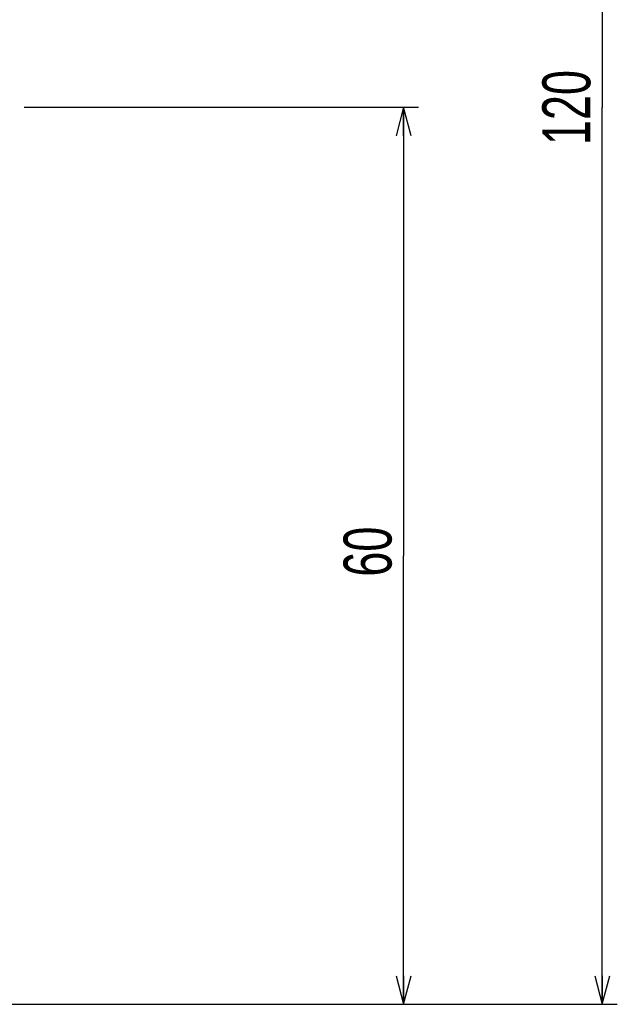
# Model space of a CAD drawing. Extents: x 0 to 240, y 0 to 169.
# Tile 22 of 26: x 200 to 240, y 13 to 78. Entities that reach past the tile are written whole.
import ezdxf

# ---------------------------------------------------------------- set-up
doc = ezdxf.new("R2010")
doc.units = 0
doc.header["$LTSCALE"] = 13.1923
doc.header["$MEASUREMENT"] = 0
doc.layers.get('0').update_dxf_attribs({"linetype": 'CONTINUOUS'})
doc.styles.add('TEXTSTYLE_2', font='txt', dxfattribs={"width": 0.7})
doc.dimstyles.new('DIMSTYLE_1', dxfattribs={"dimtxt": 3.2, "dimasz": 1.9, "dimexe": 1, "dimexo": 0.5, "dimgap": 0.8, "dimtad": 1, "dimdec": 3, "dimtxsty": 'TEXTSTYLE_2', "dimblk": 'OPEN', "dimblk1": 'OPEN', "dimblk2": 'OPEN', "dimcen": 0.09, "dimazin": 3, "dimtp": 0.001969, "dimtm": 0.001969, "dimtfac": 1, "dimtdec": 3, "dimtofl": 0, "dimtmove": 0, "dimatfit": 3, "dimtolj": 1})

# ---------------------------------------------------------------- blocks, each defined once
blk = doc.blocks.new('_OPEN')
at = {"color": 0, "linetype": 'BYBLOCK'}
for p, q in [((0, 0), (-1, 0.263)), ((-1, -0.263), (0, 0)), ((-1, 0), (0, 0))]:
    blk.add_line(p, q, dxfattribs=at)
blk = doc.blocks.new('*D1')
at = {"color": 2, "linetype": 'CONTINUOUS'}
for p, q in [((197.156, 132.26), (238.06, 132.26)), ((238.06, 132.26), (239.86, 132.26)), ((238.86, 132.26), (238.86, 72.509)), ((238.86, 12.758), (238.86, 72.509)), ((197.156, 12.758), (238.06, 12.758)), ((238.06, 12.758), (239.86, 12.758))]:
    blk.add_line(p, q, dxfattribs=at)
at = {"color": 2, "linetype": 'CONTINUOUS', "xscale": 1.9, "yscale": 1.9, "zscale": 1.9}
for p, rotation in [((238.86, 132.26), 90), ((238.86, 12.758), 270)]:
    blk.add_blockref('_OPEN', p, dxfattribs=dict(at, rotation=rotation))
at = {"color": 2, "linetype": 'CONTINUOUS', "insert": (234.86, 72.495), "char_height": 3.2, "width": 6.72, "attachment_point": 2, "rotation": 90, "style": 'TEXTSTYLE_2'}
blk.add_mtext('120', dxfattribs=at)
blk = doc.blocks.new('*D6')
at = {"color": 2, "linetype": 'CONTINUOUS'}
for p, q in [((200.322, 72.51), (224.809, 72.51)), ((224.809, 72.51), (226.609, 72.51)), ((225.609, 72.51), (225.609, 42.634)), ((225.609, 12.758), (225.609, 42.634)), ((197.156, 12.758), (224.809, 12.758)), ((224.809, 12.758), (226.609, 12.758))]:
    blk.add_line(p, q, dxfattribs=at)
at = {"color": 2, "linetype": 'CONTINUOUS', "xscale": 1.9, "yscale": 1.9, "zscale": 1.9}
for p, rotation in [((225.609, 72.51), 90), ((225.609, 12.758), 270)]:
    blk.add_blockref('_OPEN', p, dxfattribs=dict(at, rotation=rotation))
at = {"color": 2, "linetype": 'CONTINUOUS', "insert": (221.609, 42.911), "char_height": 3.2, "width": 4.48, "attachment_point": 2, "rotation": 90, "style": 'TEXTSTYLE_2'}
blk.add_mtext('60', dxfattribs=at)

msp = doc.modelspace()

# ---------------------------------------------------------------- dimensions: what is measured, and where the dimension line sits
at = {"color": 2, "linetype": 'CONTINUOUS'}
for base, p2, text, picture, middle in [((238.86, 132.2604), (196.6555, 132.2604), '120', '*D1', (238.86, 72.6349)), ((225.6089, 72.5096), (199.8215, 72.5096), '60', '*D6', (225.6089, 42.9107))]:
    dim = msp.add_linear_dim(base=base, p1=(196.6555, 12.7584), p2=p2, angle=90, text=text, dimstyle='DIMSTYLE_1', dxfattribs=at)
    dim.commit()
    dim.dimension.update_dxf_attribs({"geometry": picture, "text_midpoint": middle, "dimtype": 160})

doc.saveas('drawing.dxf')
